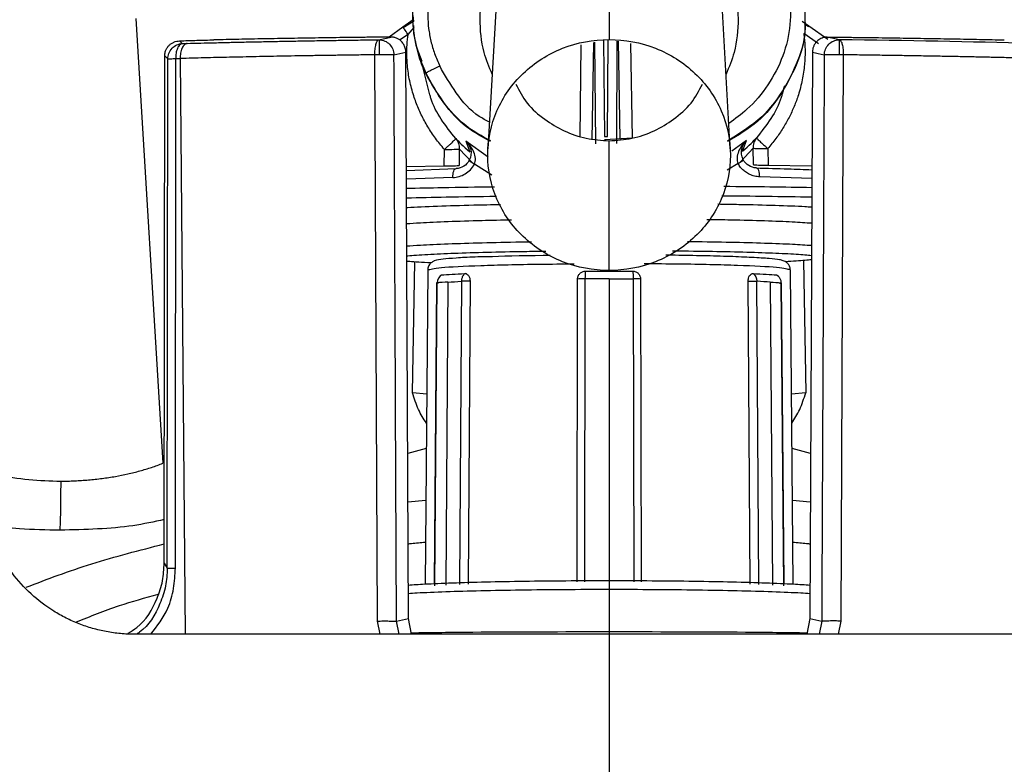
# Model space of a CAD drawing. Header units: millimetres. Extents: x 15 to 1195, y 5 to 836.
# Tile 14 of 35: x 580 to 612, y 147 to 172. Entities that reach past the tile are written whole.
import ezdxf

# ---------------------------------------------------------------- set-up
doc = ezdxf.new("R2010")
doc.units = ezdxf.units.MM

msp = doc.modelspace()

# ---------------------------------------------------------------- linework, layer by layer
at = {"color": 7, "linetype": 'Continuous', "lineweight": 25}
for p, q in [((599.363, 175.666), (599.363, 170.97)), ((605.735, 172.456), (605.754, 171.54)), ((583.922, 171.654), (584.8, 157.145)), ((592.971, 171.61), (592.632, 171.369)), ((592.954, 171.751), (592.978, 171.555)), ((595.662, 171.909), (595.407, 167.405)), ((603.319, 167.405), (603.064, 171.909)), ((592.632, 171.369), (592.18, 171.05)), ((592.978, 171.555), (592.645, 171.355)), ((592.8, 171.139), (593.001, 171.367)), ((592.987, 171.164), (592.985, 171.423)), ((605.882, 171.401), (605.66, 171.558)), ((605.869, 171.387), (605.737, 171.466)), ((605.774, 171.523), (605.774, 171.54)), ((606.5, 170.971), (605.882, 171.401)), ((592.8, 171.139), (592.527, 170.947)), ((592.987, 171.164), (592.987, 171.182)), ((593.096, 170.677), (592.987, 171.164)), ((599.315, 167.807), (599.33, 170.958)), ((606.202, 170.833), (605.715, 171.171)), ((585.34, 170.925), (585.432, 170.839)), ((593.093, 170.69), (593.252, 170.264)), ((598.444, 170.796), (598.404, 167.781)), ((598.814, 167.695), (598.861, 170.875)), ((598.884, 170.88), (598.916, 167.571)), ((599.185, 170.937), (599.215, 167.807)), ((599.615, 167.573), (599.631, 170.919)), ((599.654, 170.915), (599.717, 167.728)), ((600.128, 167.754), (600.071, 170.836)), ((584.844, 153.888), (584.861, 170.437)), ((584.861, 170.437), (584.962, 170.341)), ((584.944, 153.72), (584.962, 170.341)), ((585.208, 153.726), (585.217, 170.347)), ((585.363, 170.351), (585.53, 151.564)), ((591.802, 151.998), (591.718, 170.471)), ((592.813, 152.075), (592.729, 170.554)), ((605.997, 170.554), (605.913, 152.075)), ((607.007, 170.471), (606.924, 151.998)), ((593.224, 170.254), (593.503, 169.167)), ((605.088, 169.458), (605.01, 169.188)), ((605.018, 169.186), (605.077, 169.413)), ((599.215, 167.807), (599.315, 167.807)), ((600.128, 167.754), (599.215, 167.697)), ((594.691, 167.655), (594.813, 167.31)), ((595.416, 167.131), (594.691, 167.655)), ((599.363, 163.435), (599.363, 167.667)), ((603.844, 167.677), (603.363, 167.326)), ((604.064, 167.425), (603.647, 166.981)), ((603.721, 167.331), (603.844, 167.677)), ((604.073, 166.888), (604.064, 167.425)), ((593.981, 166.849), (593.987, 167.386)), ((594.47, 167.401), (594.464, 166.864)), ((594.889, 166.959), (594.47, 167.401)), ((604.547, 167.412), (604.556, 166.875)), ((592.746, 166.823), (593.981, 166.849)), ((595.538, 166.55), (594.966, 166.9)), ((603.573, 166.921), (603.22, 166.703)), ((604.556, 166.875), (605.98, 166.852)), ((592.747, 166.692), (594.372, 166.758)), ((594.263, 166.468), (592.748, 166.411)), ((605.978, 166.437), (604.277, 166.492)), ((592.947, 159.444), (593.021, 163.715)), ((605.704, 163.758), (605.779, 159.444)), ((593.445, 163.452), (593.355, 153.196)), ((605.371, 153.196), (605.281, 163.452)), ((593.732, 163.028), (593.652, 153.208)), ((593.673, 153.149), (593.754, 163.033)), ((594.104, 163.058), (594.029, 153.172)), ((594.542, 163.081), (594.476, 153.193)), ((594.826, 163.084), (594.76, 153.205)), ((598.319, 153.272), (598.334, 163.154)), ((598.575, 163.162), (598.56, 153.273)), ((599.363, 163.164), (599.363, 153.308)), ((600.151, 163.162), (600.166, 153.273)), ((600.391, 163.154), (600.406, 153.272)), ((603.966, 153.205), (603.9, 163.084)), ((604.25, 153.193), (604.184, 163.081)), ((604.622, 163.058), (604.697, 153.172)), ((604.971, 163.033), (605.053, 153.149)), ((605.074, 153.208), (604.994, 163.028)), ((593.409, 159.4), (592.947, 159.444)), ((605.779, 159.444), (605.316, 159.4)), ((593.394, 157.63), (592.789, 157.459)), ((605.937, 157.459), (605.332, 157.63)), ((592.796, 155.89), (593.379, 155.94)), ((605.347, 155.94), (605.93, 155.89)), ((584.844, 153.888), (584.944, 153.72)), ((599.363, 153.024), (599.363, 151.564)), ((591.889, 151.564), (591.802, 151.998)), ((592.913, 151.564), (592.813, 152.075)), ((605.913, 152.075), (605.813, 151.564)), ((605.913, 152.075), (606.302, 151.994)), ((606.924, 151.998), (606.837, 151.564)), ((592.506, 151.564), (592.424, 151.994)), ((606.302, 151.994), (606.22, 151.564))]:
    msp.add_line(p, q, dxfattribs=at)
for points, knots in [([(605.356, 173.717), (605.2, 174.052), (605.011, 174.362), (604.573, 174.936), (604.323, 175.202), (603.787, 175.677), (603.501, 175.887), (602.898, 176.259), (602.579, 176.421), (601.605, 176.828), (600.928, 176.997), (599.881, 177.116), (599.53, 177.131), (598.835, 177.115), (598.488, 177.084), (597.794, 176.973), (597.45, 176.893), (596.78, 176.686), (596.453, 176.559), (595.495, 176.098), (594.901, 175.691), (594.141, 174.921), (593.913, 174.642), (593.515, 174.033), (593.347, 173.703), (593.095, 173.015), (593.01, 172.651), (592.93, 171.92), (592.935, 171.551), (592.987, 171.182)], [0, 0, 0, 0, 0.0625, 0.0625, 0.125, 0.125, 0.1875, 0.1875, 0.25, 0.25, 0.375, 0.375, 0.4375, 0.4375, 0.5, 0.5, 0.5625, 0.5625, 0.625, 0.625, 0.75, 0.75, 0.8125, 0.8125, 0.875, 0.875, 0.9375, 0.9375, 1, 1, 1, 1]), ([(604.902, 173.524), (604.872, 173.587), (604.811, 173.713), (604.709, 173.896), (604.598, 174.076), (604.478, 174.252), (604.288, 174.506), (604.006, 174.826), (603.618, 175.185), (603.195, 175.507), (602.596, 175.88), (601.792, 176.249), (600.771, 176.531), (599.721, 176.661), (598.661, 176.634), (597.617, 176.457), (596.61, 176.121), (595.669, 175.628), (594.83, 174.973), (594.275, 174.323), (593.944, 173.779), (593.728, 173.333), (593.547, 172.797), (593.454, 172.238), (593.436, 171.746), (593.466, 171.327), (593.542, 170.913), (593.661, 170.503), (593.776, 170.241), (593.834, 170.108)], [0, 0, 0, 0, 0.0123602, 0.024765, 0.0372421, 0.0498185, 0.0625206, 0.0935451, 0.1252342, 0.1561373, 0.1876809, 0.250199, 0.3122178, 0.3747902, 0.4369961, 0.4995764, 0.5619163, 0.6245397, 0.687015, 0.7495179, 0.7748421, 0.7997184, 0.8373193, 0.8748208, 0.8997867, 0.924501, 0.9492519, 0.9743262, 1, 1, 1, 1]), ([(595.545, 169.836), (595.448, 170.071), (595.211, 170.649), (595.117, 171.654), (595.239, 172.749), (595.605, 173.753), (596.147, 174.594), (596.964, 175.399), (598.056, 176.01), (598.964, 176.091), (599.363, 176.127)], [0, 0, 0, 0, 0.087712, 0.215694, 0.343675, 0.466997, 0.582029, 0.686691, 0.862576, 1, 1, 1, 1]), ([(599.363, 176.127), (599.761, 176.091), (600.67, 176.01), (601.762, 175.399), (602.579, 174.594), (603.121, 173.753), (603.487, 172.749), (603.609, 171.654), (603.515, 170.649), (603.278, 170.071), (603.181, 169.836)], [0, 0, 0, 0, 0.137424, 0.313309, 0.417971, 0.533003, 0.656325, 0.784306, 0.912288, 1, 1, 1, 1]), ([(604.902, 173.524), (605.028, 173.192), (605.281, 172.529), (605.309, 171.456), (605.074, 170.416), (604.575, 169.478), (603.96, 168.734), (603.474, 168.38), (603.272, 168.234)], [0, 0, 0, 0, 0.1757502, 0.3514179, 0.5252213, 0.7011235, 0.8761818, 1, 1, 1, 1]), ([(592.8, 171.139), (592.755, 171.202), (592.712, 171.264), (592.65, 171.348), (592.632, 171.371), (592.632, 171.369)], [0, 0, 0, 0, 0.5, 0.5, 1, 1, 1, 1]), ([(605.754, 171.54), (605.757, 171.476), (605.772, 171.046), (605.54, 170.262), (605.058, 169.284), (604.324, 168.331), (603.621, 167.9), (603.229, 167.659)], [0, 0, 0, 0, 0.039179, 0.26708, 0.49308, 0.717007, 1, 1, 1, 1]), ([(605.747, 171.522), (605.75, 171.436), (605.766, 170.962), (605.5, 170.127), (604.968, 169.132), (604.236, 168.233), (603.574, 167.847), (603.231, 167.647)], [0, 0, 0, 0, 0.053535, 0.293617, 0.528233, 0.755888, 1, 1, 1, 1]), ([(585.34, 170.925), (585.435, 170.929), (585.626, 170.936), (585.909, 170.944), (586.189, 170.952), (586.373, 170.956), (586.465, 170.959)], [0, 0, 0, 0, 0.247283, 0.49647, 0.747424, 1, 1, 1, 1]), ([(585.589, 170.843), (585.737, 170.847), (586.037, 170.855), (586.498, 170.866), (586.972, 170.878), (587.459, 170.888), (587.96, 170.899), (588.475, 170.909), (589.003, 170.919), (589.545, 170.929), (590.1, 170.938), (590.669, 170.947), (591.25, 170.955), (591.645, 170.96), (591.844, 170.962)], [0, 0, 0, 0, 0.075559, 0.152544, 0.230951, 0.310778, 0.392019, 0.474673, 0.558734, 0.644198, 0.731061, 0.819318, 0.908966, 1, 1, 1, 1]), ([(592.244, 171.051), (592.082, 171.049), (591.758, 171.046), (591.278, 171.04), (590.805, 171.034), (590.338, 171.028), (589.879, 171.021), (589.427, 171.014), (588.982, 171.007), (588.544, 170.999), (588.113, 170.992), (587.69, 170.984), (587.274, 170.976), (586.866, 170.967), (586.598, 170.961), (586.465, 170.959)], [0, 0, 0, 0, 0.08058, 0.16055, 0.23991, 0.31866, 0.396802, 0.474335, 0.551258, 0.627573, 0.703278, 0.778373, 0.852859, 0.926734, 1, 1, 1, 1]), ([(591.718, 170.471), (591.718, 170.528), (591.72, 170.589), (591.732, 170.706), (591.741, 170.762), (591.765, 170.857), (591.78, 170.894), (591.811, 170.946), (591.828, 170.959), (591.844, 170.962)], [0, 0, 0, 0, 0.25, 0.25, 0.5, 0.5, 0.75, 0.75, 1, 1, 1, 1]), ([(591.857, 170.962), (591.857, 170.955), (591.857, 170.899), (591.857, 170.72), (591.857, 170.597), (591.857, 170.472)], [0, 0, 0, 0, 0.5, 0.5, 1, 1, 1, 1]), ([(591.857, 170.962), (591.982, 170.96), (592.106, 170.906), (592.284, 170.724), (592.337, 170.596), (592.34, 170.468)], [0, 0, 0, 0, 0.5, 0.5, 1, 1, 1, 1]), ([(592.729, 170.554), (592.728, 170.577), (592.726, 170.622), (592.712, 170.688), (592.691, 170.749), (592.663, 170.805), (592.631, 170.856), (592.594, 170.901), (592.553, 170.939), (592.51, 170.972), (592.465, 170.998), (592.42, 171.019), (592.375, 171.034), (592.33, 171.044), (592.287, 171.05), (592.258, 171.051), (592.244, 171.051)], [0, 0, 0, 0, 0.08743, 0.1724, 0.254937, 0.335004, 0.412573, 0.487679, 0.560334, 0.630507, 0.69824, 0.763528, 0.82635, 0.886693, 0.944565, 1, 1, 1, 1]), ([(593.987, 167.386), (593.937, 167.445), (593.837, 167.563), (593.697, 167.746), (593.567, 167.933), (593.446, 168.124), (593.334, 168.319), (593.232, 168.517), (593.14, 168.719), (593.057, 168.924), (592.952, 169.224), (592.846, 169.622), (592.779, 170.068), (592.757, 170.462), (592.762, 170.802), (592.787, 171.027), (592.8, 171.139)], [0, 0, 0, 0, 0.057494, 0.114249, 0.170369, 0.225959, 0.28113, 0.335994, 0.390664, 0.445255, 0.499884, 0.624957, 0.749245, 0.832784, 0.916209, 1, 1, 1, 1]), ([(599.363, 163.435), (598.844, 163.435), (598.326, 163.533), (597.368, 163.91), (596.928, 164.19), (596.195, 164.887), (595.901, 165.305), (595.504, 166.216), (595.401, 166.709), (595.401, 167.696), (595.504, 168.189), (595.901, 169.1), (596.195, 169.518), (596.928, 170.215), (597.368, 170.495), (598.326, 170.872), (598.844, 170.97), (599.363, 170.97)], [0, 0, 0, 0, 0.125, 0.125, 0.25, 0.25, 0.375, 0.375, 0.5, 0.5, 0.625, 0.625, 0.75, 0.75, 0.875, 0.875, 1, 1, 1, 1]), ([(599.363, 170.97), (599.881, 170.97), (600.4, 170.872), (601.358, 170.495), (601.797, 170.215), (602.531, 169.518), (602.824, 169.1), (603.221, 168.189), (603.324, 167.696), (603.324, 166.709), (603.221, 166.216), (602.824, 165.305), (602.531, 164.887), (601.797, 164.19), (601.358, 163.91), (600.4, 163.533), (599.881, 163.435), (599.363, 163.435)], [0, 0, 0, 0, 0.125, 0.125, 0.25, 0.25, 0.375, 0.375, 0.5, 0.5, 0.625, 0.625, 0.75, 0.75, 0.875, 0.875, 1, 1, 1, 1]), ([(605.715, 171.171), (605.724, 171.104), (605.741, 170.969), (605.755, 170.765), (605.76, 170.562), (605.755, 170.358), (605.735, 170.055), (605.676, 169.652), (605.557, 169.195), (605.407, 168.786), (605.239, 168.423), (605.039, 168.072), (604.81, 167.732), (604.635, 167.519), (604.547, 167.412)], [0, 0, 0, 0, 0.050328, 0.100477, 0.15055, 0.200651, 0.250883, 0.375427, 0.501033, 0.599106, 0.697382, 0.796527, 0.897193, 1, 1, 1, 1]), ([(606.482, 171.051), (606.46, 171.05), (606.414, 171.049), (606.345, 171.033), (606.275, 171.006), (606.205, 170.966), (606.139, 170.911), (606.082, 170.84), (606.036, 170.755), (606.004, 170.659), (605.999, 170.589), (605.997, 170.554)], [0, 0, 0, 0, 0.087308, 0.180559, 0.279798, 0.384963, 0.496046, 0.613086, 0.736112, 0.865111, 1, 1, 1, 1]), ([(606.386, 170.468), (606.389, 170.596), (606.442, 170.724), (606.62, 170.906), (606.744, 170.96), (606.868, 170.962)], [0, 0, 0, 0, 0.5, 0.5, 1, 1, 1, 1]), ([(606.482, 171.051), (606.644, 171.049), (606.968, 171.046), (607.448, 171.04), (607.921, 171.034), (608.387, 171.028), (608.847, 171.021), (609.299, 171.014), (609.744, 171.007), (610.182, 170.999), (610.613, 170.992), (611.036, 170.984), (611.451, 170.976), (611.86, 170.967), (612.128, 170.961), (612.261, 170.959)], [0, 0, 0, 0, 0.0805799, 0.1605495, 0.2399096, 0.3186603, 0.3968021, 0.4743348, 0.5512584, 0.6275727, 0.7032776, 0.7783729, 0.8528585, 0.9267342, 1, 1, 1, 1]), ([(606.868, 170.962), (606.868, 170.955), (606.868, 170.899), (606.868, 170.72), (606.868, 170.597), (606.868, 170.472)], [0, 0, 0, 0, 0.5, 0.5, 1, 1, 1, 1]), ([(606.882, 170.962), (606.898, 170.959), (606.914, 170.946), (606.946, 170.894), (606.961, 170.857), (606.985, 170.762), (606.994, 170.706), (607.006, 170.589), (607.008, 170.528), (607.007, 170.471)], [0, 0, 0, 0, 0.25, 0.25, 0.5, 0.5, 0.75, 0.75, 1, 1, 1, 1]), ([(584.861, 170.437), (584.862, 170.459), (584.864, 170.502), (584.878, 170.566), (584.903, 170.638), (584.944, 170.714), (585.006, 170.787), (585.079, 170.846), (585.161, 170.889), (585.25, 170.917), (585.31, 170.923), (585.34, 170.925)], [0, 0, 0, 0, 0.083482, 0.166402, 0.250444, 0.375341, 0.499622, 0.622567, 0.748734, 0.873888, 1, 1, 1, 1]), ([(584.962, 170.341), (584.963, 170.398), (584.973, 170.459), (585.018, 170.578), (585.054, 170.635), (585.144, 170.731), (585.199, 170.769), (585.315, 170.821), (585.375, 170.835), (585.432, 170.839)], [0, 0, 0, 0, 0.25, 0.25, 0.5, 0.5, 0.75, 0.75, 1, 1, 1, 1]), ([(585.432, 170.839), (585.405, 170.835), (585.376, 170.82), (585.322, 170.768), (585.296, 170.73), (585.255, 170.635), (585.239, 170.579), (585.22, 170.463), (585.216, 170.403), (585.217, 170.347)], [0, 0, 0, 0, 0.25, 0.25, 0.5, 0.5, 0.75, 0.75, 1, 1, 1, 1]), ([(585.589, 170.843), (585.56, 170.839), (585.53, 170.825), (585.473, 170.772), (585.447, 170.734), (585.403, 170.64), (585.387, 170.584), (585.366, 170.467), (585.362, 170.407), (585.363, 170.351)], [0, 0, 0, 0, 0.25, 0.25, 0.5, 0.5, 0.75, 0.75, 1, 1, 1, 1]), ([(593.045, 170.906), (593.047, 170.864), (593.052, 170.784), (593.082, 170.711), (593.096, 170.677)], [0, 0, 0, 0, 0.529655, 1, 1, 1, 1]), ([(593.381, 169.861), (593.287, 170.067), (593.167, 170.332), (593.109, 170.615), (593.096, 170.677)], [0, 0, 0, 0, 0.7806621, 1, 1, 1, 1]), ([(584.962, 170.341), (584.963, 170.341), (584.967, 170.342), (584.99, 170.344), (585.06, 170.345), (585.159, 170.346), (585.217, 170.347)], [0, 0, 0, 0, 0.080478, 0.274452, 0.581293, 1, 1, 1, 1]), ([(591.718, 170.471), (591.545, 170.469), (591.201, 170.465), (590.692, 170.458), (590.193, 170.45), (589.703, 170.443), (589.224, 170.435), (588.755, 170.426), (588.296, 170.418), (587.847, 170.409), (587.408, 170.4), (586.98, 170.39), (586.561, 170.381), (586.152, 170.371), (585.753, 170.361), (585.492, 170.354), (585.363, 170.351)], [0, 0, 0, 0, 0.0780519, 0.1550849, 0.2310989, 0.3060939, 0.3800699, 0.4530269, 0.524965, 0.5958841, 0.6657842, 0.7346653, 0.8025274, 0.8693706, 0.9351948, 1, 1, 1, 1]), ([(592.342, 170.468), (592.33, 170.469), (592.311, 170.469), (592.254, 170.471), (592.216, 170.471), (592.083, 170.473), (591.965, 170.473), (591.857, 170.472)], [0, 0, 0, 0, 0.25, 0.25, 0.5, 0.5, 1, 1, 1, 1]), ([(592.424, 151.994), (592.408, 155.586), (592.38, 161.744), (592.353, 167.902), (592.342, 170.468)], [0, 0, 0, 0, 0.583329, 1, 1, 1, 1]), ([(606.384, 170.468), (606.372, 167.902), (606.346, 161.744), (606.318, 155.586), (606.302, 151.994)], [0, 0, 0, 0, 0.416671, 1, 1, 1, 1]), ([(606.868, 170.472), (606.761, 170.473), (606.643, 170.473), (606.51, 170.471), (606.472, 170.471), (606.415, 170.469), (606.396, 170.469), (606.384, 170.468)], [0, 0, 0, 0, 0.5, 0.5, 0.75, 0.75, 1, 1, 1, 1]), ([(613.363, 170.351), (613.212, 170.355), (612.907, 170.363), (612.438, 170.374), (611.956, 170.386), (611.461, 170.397), (610.952, 170.407), (610.429, 170.418), (609.893, 170.428), (609.342, 170.437), (608.779, 170.447), (608.201, 170.455), (607.61, 170.464), (607.209, 170.469), (607.007, 170.471)], [0, 0, 0, 0, 0.075705, 0.152797, 0.231276, 0.311142, 0.392395, 0.475035, 0.559062, 0.644476, 0.731276, 0.819464, 0.909039, 1, 1, 1, 1]), ([(593.381, 169.878), (593.381, 169.88), (593.391, 169.887), (593.435, 169.912), (593.469, 169.93), (593.558, 169.975), (593.611, 170.001), (593.723, 170.055), (593.78, 170.083), (593.834, 170.108)], [0, 0, 0, 0, 0.25, 0.25, 0.5, 0.5, 0.75, 0.75, 1, 1, 1, 1]), ([(595.456, 168.274), (595.343, 168.334), (594.913, 168.56), (594.351, 169.203), (594.004, 169.81), (593.834, 170.108)], [0, 0, 0, 0, 0.153349, 0.584971, 1, 1, 1, 1]), ([(595.498, 167.663), (595.216, 167.816), (594.618, 168.143), (593.911, 168.933), (593.558, 169.562), (593.381, 169.878)], [0, 0, 0, 0, 0.306495, 0.651756, 1, 1, 1, 1]), ([(595.494, 167.645), (595.227, 167.789), (594.64, 168.106), (593.927, 168.891), (593.565, 169.534), (593.381, 169.861)], [0, 0, 0, 0, 0.290038, 0.639095, 1, 1, 1, 1]), ([(596.317, 169.518), (596.429, 169.301), (596.66, 168.852), (597.241, 168.362), (597.889, 167.967), (598.606, 167.715), (599.112, 167.683), (599.363, 167.667)], [0, 0, 0, 0, 0.1937472, 0.4010232, 0.5960641, 0.8001327, 1, 1, 1, 1]), ([(599.363, 167.667), (599.614, 167.683), (600.12, 167.715), (600.838, 167.968), (601.487, 168.363), (602.068, 168.854), (602.298, 169.303), (602.409, 169.518)], [0, 0, 0, 0, 0.199927, 0.404072, 0.599618, 0.807507, 1, 1, 1, 1]), ([(594.356, 167.739), (594.028, 168.152), (593.675, 168.597), (593.523, 169.131), (593.512, 169.169)], [0, 0, 0, 0, 0.9280443, 1, 1, 1, 1]), ([(605.01, 169.188), (605.001, 169.153), (604.852, 168.622), (604.502, 168.178), (604.176, 167.764)], [0, 0, 0, 0, 0.065307, 1, 1, 1, 1]), ([(604.176, 167.764), (604.138, 167.719), (604.107, 167.664), (604.068, 167.547), (604.06, 167.485), (604.064, 167.425)], [0, 0, 0, 0, 0.5, 0.5, 1, 1, 1, 1]), ([(604.176, 167.764), (604.176, 167.763), (604.175, 167.76), (604.191, 167.737), (604.258, 167.671), (604.335, 167.599), (604.396, 167.543), (604.469, 167.479), (604.518, 167.437), (604.547, 167.412)], [0, 0, 0, 0, 0.005555, 0.238187, 0.50162, 0.617377, 0.750821, 0.856012, 1, 1, 1, 1]), ([(593.987, 167.386), (594.002, 167.399), (594.031, 167.424), (594.07, 167.459), (594.103, 167.488), (594.148, 167.528), (594.199, 167.575), (594.276, 167.647), (594.342, 167.713), (594.357, 167.736), (594.356, 167.739), (594.356, 167.739)], [0, 0, 0, 0, 0.077354, 0.144956, 0.202754, 0.250814, 0.384918, 0.501326, 0.763004, 0.994447, 1, 1, 1, 1]), ([(594.356, 167.739), (594.359, 167.735), (594.4, 167.687), (594.444, 167.604), (594.466, 167.504), (594.471, 167.445), (594.471, 167.416), (594.47, 167.401)], [0, 0, 0, 0, 0.042996, 0.520463, 0.760111, 0.880055, 1, 1, 1, 1]), ([(594.966, 166.9), (595.018, 167.017), (595.003, 167.163), (594.893, 167.427), (594.801, 167.552), (594.691, 167.655)], [0, 0, 0, 0, 0.5, 0.5, 1, 1, 1, 1]), ([(594.691, 167.655), (594.765, 167.583), (594.821, 167.489), (594.869, 167.272), (594.859, 167.144), (594.8, 167.031)], [0, 0, 0, 0, 0.5, 0.5, 1, 1, 1, 1]), ([(603.844, 167.677), (603.734, 167.574), (603.642, 167.449), (603.534, 167.184), (603.52, 167.038), (603.573, 166.921)], [0, 0, 0, 0, 0.5, 0.5, 1, 1, 1, 1]), ([(603.737, 167.053), (603.678, 167.166), (603.667, 167.294), (603.714, 167.511), (603.77, 167.605), (603.844, 167.677)], [0, 0, 0, 0, 0.5, 0.5, 1, 1, 1, 1]), ([(604.064, 167.425), (604.083, 167.42), (604.141, 167.415), (604.323, 167.41), (604.441, 167.41), (604.547, 167.412)], [0, 0, 0, 0, 0.5, 0.5, 1, 1, 1, 1]), ([(593.987, 167.386), (594.093, 167.384), (594.211, 167.385), (594.393, 167.391), (594.451, 167.396), (594.47, 167.401)], [0, 0, 0, 0, 0.5, 0.5, 1, 1, 1, 1]), ([(593.981, 166.849), (594.003, 166.848), (594.045, 166.848), (594.104, 166.848), (594.156, 166.848), (594.201, 166.849), (594.238, 166.849), (594.269, 166.85), (594.33, 166.852), (594.398, 166.855), (594.446, 166.86), (594.459, 166.863), (594.464, 166.864)], [0, 0, 0, 0, 0.096858, 0.185274, 0.265245, 0.336769, 0.399843, 0.454466, 0.500634, 0.73941, 0.90601, 1, 1, 1, 1]), ([(594.263, 166.468), (594.402, 166.472), (594.544, 166.514), (594.789, 166.661), (594.895, 166.77), (594.966, 166.9)], [0, 0, 0, 0, 0.5, 0.5, 1, 1, 1, 1]), ([(594.8, 167.031), (594.758, 166.95), (594.693, 166.882), (594.543, 166.788), (594.457, 166.762), (594.372, 166.758)], [0, 0, 0, 0, 0.5, 0.5, 1, 1, 1, 1]), ([(594.966, 166.9), (594.916, 166.929), (594.868, 166.96), (594.807, 167.009), (594.795, 167.025), (594.8, 167.031)], [0, 0, 0, 0, 0.5, 0.5, 1, 1, 1, 1]), ([(603.573, 166.921), (603.622, 166.95), (603.67, 166.982), (603.731, 167.031), (603.742, 167.047), (603.737, 167.053)], [0, 0, 0, 0, 0.5, 0.5, 1, 1, 1, 1]), ([(604.277, 166.492), (604.249, 166.494), (604.193, 166.497), (604.109, 166.513), (604.028, 166.536), (603.95, 166.568), (603.856, 166.617), (603.754, 166.691), (603.65, 166.796), (603.598, 166.879), (603.573, 166.921)], [0, 0, 0, 0, 0.102425, 0.202759, 0.301933, 0.400911, 0.500662, 0.670463, 0.835019, 1, 1, 1, 1]), ([(604.166, 166.782), (604.081, 166.786), (603.995, 166.811), (603.845, 166.904), (603.78, 166.972), (603.737, 167.053)], [0, 0, 0, 0, 0.5, 0.5, 1, 1, 1, 1]), ([(604.073, 166.888), (604.078, 166.887), (604.091, 166.883), (604.139, 166.879), (604.229, 166.875), (604.373, 166.873), (604.487, 166.874), (604.556, 166.875)], [0, 0, 0, 0, 0.094225, 0.261247, 0.500633, 0.699089, 1, 1, 1, 1]), ([(604.277, 166.492), (604.278, 166.563), (604.268, 166.644), (604.225, 166.757), (604.194, 166.784), (604.166, 166.782)], [0, 0, 0, 0, 0.5, 0.5, 1, 1, 1, 1]), ([(604.166, 166.782), (604.517, 166.772), (605.142, 166.753), (605.724, 166.731), (605.979, 166.722)], [0, 0, 0, 0, 0.560975, 1, 1, 1, 1]), ([(594.263, 166.468), (594.262, 166.538), (594.271, 166.62), (594.314, 166.733), (594.345, 166.76), (594.372, 166.758)], [0, 0, 0, 0, 0.5, 0.5, 1, 1, 1, 1]), ([(592.749, 166.116), (593.135, 166.125), (594.03, 166.147), (595.042, 166.16), (595.618, 166.167)], [0, 0, 0, 0, 0.431048, 1, 1, 1, 1]), ([(603.111, 166.183), (603.622, 166.179), (604.636, 166.171), (605.532, 166.154), (605.977, 166.145)], [0, 0, 0, 0, 0.503759, 1, 1, 1, 1]), ([(592.751, 165.805), (593.175, 165.815), (594.091, 165.837), (595.127, 165.85), (595.683, 165.857)], [0, 0, 0, 0, 0.4635823, 1, 1, 1, 1]), ([(603.046, 165.873), (603.538, 165.869), (604.575, 165.861), (605.492, 165.843), (605.975, 165.834)], [0, 0, 0, 0, 0.473443, 1, 1, 1, 1]), ([(592.752, 165.489), (592.766, 165.49), (593.017, 165.507), (593.749, 165.536), (594.764, 165.57), (595.523, 165.584), (595.823, 165.59)], [0, 0, 0, 0, 0.021346, 0.390261, 0.759175, 1, 1, 1, 1]), ([(602.913, 165.604), (603.146, 165.601), (603.837, 165.59), (604.8, 165.563), (605.599, 165.534), (605.902, 165.514), (605.974, 165.509)], [0, 0, 0, 0, 0.18092, 0.535377, 0.889834, 1, 1, 1, 1]), ([(596.182, 165.079), (595.853, 165.073), (595.094, 165.058), (594.087, 165.025), (593.246, 164.989), (592.895, 164.963), (592.754, 164.953)], [0, 0, 0, 0, 0.222813, 0.514386, 0.80596, 1, 1, 1, 1]), ([(605.971, 164.974), (605.777, 164.987), (605.375, 165.015), (604.461, 165.051), (603.509, 165.077), (602.816, 165.087), (602.552, 165.091)], [0, 0, 0, 0, 0.262707, 0.544642, 0.826577, 1, 1, 1, 1]), ([(592.758, 164.234), (592.898, 164.245), (593.249, 164.271), (594.085, 164.307), (595.196, 164.341), (596.135, 164.363), (596.71, 164.37), (596.825, 164.371)], [0, 0, 0, 0, 0.169459, 0.424945, 0.680431, 0.935917, 1, 1, 1, 1]), ([(601.918, 164.382), (601.968, 164.381), (602.476, 164.377), (603.352, 164.361), (604.468, 164.332), (605.374, 164.297), (605.775, 164.269), (605.968, 164.256)], [0, 0, 0, 0, 0.027319, 0.275178, 0.523037, 0.770896, 1, 1, 1, 1]), ([(592.759, 163.912), (592.772, 163.913), (592.914, 163.93), (593.426, 163.961), (594.281, 164.001), (595.359, 164.033), (596.381, 164.056), (597.064, 164.064), (597.303, 164.067)], [0, 0, 0, 0, 0.021404, 0.236952, 0.452501, 0.66805, 0.883598, 1, 1, 1, 1]), ([(595.356, 163.886), (595.367, 163.886), (595.782, 163.908), (596.57, 163.926), (597.362, 163.931), (597.437, 163.932)], [0, 0, 0, 0, 0.025115, 0.907856, 1, 1, 1, 1]), ([(601.517, 163.93), (601.516, 163.93), (601.429, 163.932), (601.319, 163.932), (601.21, 163.932)], [0, 0, 0, 0, 0.017495, 1, 1, 1, 1]), ([(601.436, 164.075), (601.611, 164.074), (602.23, 164.07), (603.192, 164.053), (604.268, 164.025), (605.134, 163.99), (605.717, 163.956), (605.902, 163.932), (605.967, 163.924)], [0, 0, 0, 0, 0.0805569, 0.2832144, 0.4858719, 0.6885295, 0.891187, 1, 1, 1, 1]), ([(605.274, 163.453), (605.275, 163.475), (605.278, 163.538), (605.229, 163.628), (605.164, 163.696), (605.097, 163.736), (605.019, 163.765), (604.892, 163.791), (604.608, 163.824), (604.062, 163.859), (603.326, 163.89), (602.477, 163.914), (601.83, 163.925), (601.517, 163.93)], [0, 0, 0, 0, 0.011531, 0.033215, 0.052875, 0.074732, 0.108372, 0.185053, 0.347485, 0.520229, 0.684809, 0.848024, 1, 1, 1, 1]), ([(593.558, 163.684), (593.52, 163.685), (593.19, 163.698), (592.916, 163.715), (592.773, 163.732), (592.76, 163.733)], [0, 0, 0, 0, 0.103897, 0.920565, 1, 1, 1, 1]), ([(593.445, 163.452), (593.533, 163.479), (593.71, 163.533), (595.086, 163.6), (596.691, 163.643), (597.842, 163.648), (598.224, 163.65)], [0, 0, 0, 0, 0.285783, 0.571784, 0.857786, 1, 1, 1, 1]), ([(595.356, 163.885), (595.231, 163.881), (594.838, 163.868), (594.352, 163.842), (593.895, 163.798), (593.752, 163.786), (593.59, 163.718), (593.501, 163.638), (593.446, 163.537), (593.451, 163.472), (593.452, 163.451)], [0, 0, 0, 0, 0.113671, 0.358564, 0.604928, 0.858231, 0.911863, 0.948548, 0.983524, 1, 1, 1, 1]), ([(605.281, 163.452), (605.192, 163.479), (605.015, 163.533), (603.64, 163.6), (602.035, 163.643), (600.884, 163.648), (600.502, 163.65)], [0, 0, 0, 0, 0.285783, 0.571784, 0.857786, 1, 1, 1, 1]), ([(605.966, 163.786), (605.903, 163.778), (605.724, 163.754), (605.359, 163.732), (605.123, 163.718)], [0, 0, 0, 0, 0.355133, 1, 1, 1, 1]), ([(593.85, 163.254), (593.853, 163.258), (593.865, 163.283), (593.882, 163.287), (593.895, 163.29)], [0, 0, 0, 0, 0.17668, 1, 1, 1, 1]), ([(594.663, 163.336), (594.65, 163.326), (594.625, 163.306), (594.595, 163.267), (594.571, 163.224), (594.554, 163.177), (594.544, 163.129), (594.543, 163.097), (594.542, 163.081)], [0, 0, 0, 0, 0.181539, 0.357004, 0.526468, 0.690036, 0.847833, 1, 1, 1, 1]), ([(594.663, 163.336), (594.674, 163.335), (594.694, 163.334), (594.735, 163.316), (594.781, 163.271), (594.811, 163.2), (594.824, 163.135), (594.825, 163.101), (594.826, 163.084)], [0, 0, 0, 0, 0.125142, 0.251269, 0.499856, 0.748663, 0.874306, 1, 1, 1, 1]), ([(598.334, 163.154), (598.336, 163.171), (598.338, 163.206), (598.359, 163.271), (598.406, 163.344), (598.479, 163.391), (598.544, 163.412), (598.578, 163.414), (598.595, 163.415)], [0, 0, 0, 0, 0.125603, 0.251159, 0.499711, 0.74847, 0.874794, 1, 1, 1, 1]), ([(600.131, 163.415), (600.148, 163.414), (600.182, 163.412), (600.247, 163.391), (600.319, 163.344), (600.367, 163.271), (600.388, 163.206), (600.39, 163.171), (600.391, 163.154)], [0, 0, 0, 0, 0.125142, 0.251269, 0.499856, 0.748663, 0.874306, 1, 1, 1, 1]), ([(600.131, 163.415), (600.133, 163.405), (600.137, 163.386), (600.142, 163.348), (600.146, 163.304), (600.149, 163.258), (600.15, 163.21), (600.151, 163.178), (600.151, 163.162)], [0, 0, 0, 0, 0.181539, 0.357004, 0.526468, 0.690036, 0.847833, 1, 1, 1, 1]), ([(603.9, 163.084), (603.9, 163.101), (603.902, 163.135), (603.915, 163.2), (603.945, 163.271), (603.991, 163.316), (604.031, 163.334), (604.052, 163.335), (604.063, 163.336)], [0, 0, 0, 0, 0.125603, 0.251159, 0.499711, 0.74847, 0.874794, 1, 1, 1, 1]), ([(604.831, 163.29), (604.844, 163.287), (604.861, 163.283), (604.873, 163.258), (604.875, 163.254)], [0, 0, 0, 0, 0.822152, 1, 1, 1, 1]), ([(604.831, 163.29), (604.846, 163.279), (604.875, 163.26), (604.91, 163.22), (604.938, 163.176), (604.957, 163.13), (604.969, 163.082), (604.971, 163.049), (604.971, 163.033)], [0, 0, 0, 0, 0.181539, 0.357004, 0.526468, 0.690036, 0.847833, 1, 1, 1, 1]), ([(593.798, 163.021), (593.764, 163.023), (593.742, 163.026), (593.727, 163.03), (593.734, 163.032), (593.754, 163.033)], [0, 0, 0, 0, 0.5, 0.5, 1, 1, 1, 1]), ([(594.826, 163.084), (594.776, 163.084), (594.719, 163.084), (594.618, 163.083), (594.573, 163.082), (594.542, 163.081)], [0, 0, 0, 0, 0.5, 0.5, 1, 1, 1, 1]), ([(598.575, 163.162), (598.525, 163.162), (598.472, 163.161), (598.386, 163.158), (598.353, 163.156), (598.334, 163.154)], [0, 0, 0, 0, 0.5, 0.5, 1, 1, 1, 1]), ([(600.391, 163.154), (600.373, 163.156), (600.34, 163.158), (600.254, 163.161), (600.201, 163.162), (600.151, 163.162)], [0, 0, 0, 0, 0.5, 0.5, 1, 1, 1, 1]), ([(603.9, 163.084), (603.953, 163.084), (604.008, 163.085), (604.107, 163.084), (604.151, 163.082), (604.184, 163.081)], [0, 0, 0, 0, 0.5, 0.5, 1, 1, 1, 1]), ([(604.928, 163.021), (604.96, 163.023), (604.984, 163.025), (604.999, 163.03), (604.991, 163.032), (604.971, 163.033)], [0, 0, 0, 0, 0.5, 0.5, 1, 1, 1, 1]), ([(593.401, 158.452), (593.308, 158.597), (593.118, 158.894), (593.005, 159.258), (592.947, 159.444)], [0, 0, 0, 0, 0.48638, 1, 1, 1, 1]), ([(605.325, 158.452), (605.417, 158.597), (605.608, 158.894), (605.721, 159.258), (605.779, 159.444)], [0, 0, 0, 0, 0.48638, 1, 1, 1, 1]), ([(581.476, 156.562), (581.55, 156.563), (581.699, 156.564), (581.924, 156.571), (582.148, 156.584), (582.371, 156.6), (582.594, 156.622), (582.815, 156.649), (583.035, 156.68), (583.317, 156.727), (583.659, 156.795), (584.054, 156.894), (584.439, 157.009), (584.679, 157.099), (584.8, 157.145)], [0, 0, 0, 0, 0.061628, 0.123454, 0.185503, 0.247801, 0.310373, 0.373246, 0.436442, 0.499987, 0.620461, 0.743873, 0.870348, 1, 1, 1, 1]), ([(578.831, 156.934), (579.018, 156.878), (579.504, 156.733), (580.408, 156.595), (581.123, 156.573), (581.476, 156.562)], [0, 0, 0, 0, 0.241463, 0.625375, 1, 1, 1, 1]), ([(581.447, 154.961), (581.45, 155.02), (581.454, 155.102), (581.461, 155.311), (581.464, 155.438), (581.469, 155.726), (581.471, 155.886), (581.474, 156.219), (581.475, 156.392), (581.476, 156.562)], [0, 0, 0, 0, 0.25, 0.25, 0.5, 0.5, 0.75, 0.75, 1, 1, 1, 1]), ([(583.882, 151.564), (583.804, 151.565), (583.648, 151.567), (583.416, 151.584), (583.184, 151.611), (582.878, 151.662), (582.502, 151.751), (582.063, 151.899), (581.638, 152.088), (581.099, 152.39), (580.481, 152.86), (579.961, 153.435), (579.614, 153.946), (579.39, 154.352), (579.205, 154.777), (579.075, 155.168), (578.99, 155.518), (578.933, 155.822), (578.912, 156.026), (578.901, 156.128)], [0, 0, 0, 0, 0.031507, 0.062946, 0.094384, 0.125892, 0.188165, 0.250447, 0.313102, 0.37577, 0.500162, 0.625312, 0.687621, 0.749949, 0.812511, 0.87509, 0.916748, 0.958332, 1, 1, 1, 1]), ([(584.845, 155.311), (584.511, 155.236), (583.491, 155.009), (582.269, 154.98), (581.447, 154.961)], [0, 0, 0, 0, 0.3275401, 1, 1, 1, 1]), ([(581.447, 154.961), (580.999, 154.967), (580.221, 154.978), (579.495, 155.067), (579.187, 155.104)], [0, 0, 0, 0, 0.576185, 1, 1, 1, 1]), ([(592.802, 154.515), (592.839, 154.52), (593.022, 154.546), (593.214, 154.56), (593.367, 154.572)], [0, 0, 0, 0, 0.200689, 1, 1, 1, 1]), ([(605.359, 154.572), (605.51, 154.561), (605.702, 154.546), (605.885, 154.52), (605.924, 154.514)], [0, 0, 0, 0, 0.787998, 1, 1, 1, 1]), ([(580.337, 153.1), (581.03, 153.365), (582.397, 153.886), (584.036, 154.306), (584.845, 154.513)], [0, 0, 0, 0, 0.506648, 1, 1, 1, 1]), ([(583.665, 151.604), (583.763, 151.662), (584.194, 151.916), (584.562, 152.557), (584.811, 153.298), (584.833, 153.694), (584.844, 153.888)], [0, 0, 0, 0, 0.126833, 0.561565, 0.784139, 1, 1, 1, 1]), ([(584.944, 153.72), (584.933, 153.525), (584.911, 153.124), (584.652, 152.384), (584.331, 151.805), (583.968, 151.586), (583.932, 151.564)], [0, 0, 0, 0, 0.232186, 0.47608, 0.948404, 1, 1, 1, 1]), ([(584.41, 151.564), (584.616, 151.835), (584.956, 152.283), (585.17, 153.055), (585.196, 153.503), (585.208, 153.726)], [0, 0, 0, 0, 0.436195, 0.7191, 1, 1, 1, 1]), ([(584.944, 153.72), (584.949, 153.721), (584.975, 153.722), (585.069, 153.725), (585.136, 153.725), (585.208, 153.726)], [0, 0, 0, 0, 0.5, 0.5, 1, 1, 1, 1]), ([(599.363, 153.308), (598.89, 153.307), (597.943, 153.305), (596.579, 153.29), (595.319, 153.267), (594.222, 153.235), (593.353, 153.199), (592.977, 153.172), (592.808, 153.16)], [0, 0, 0, 0, 0.172009, 0.344018, 0.516027, 0.688035, 0.860044, 1, 1, 1, 1]), ([(599.363, 153.308), (599.363, 153.31), (599.363, 153.282), (599.363, 153.177), (599.363, 153.101), (599.363, 153.024)], [0, 0, 0, 0, 0.5, 0.5, 1, 1, 1, 1]), ([(605.918, 153.16), (605.749, 153.172), (605.372, 153.199), (604.503, 153.235), (603.407, 153.267), (602.147, 153.29), (600.783, 153.305), (599.836, 153.307), (599.363, 153.308)], [0, 0, 0, 0, 0.139956, 0.311965, 0.483973, 0.655982, 0.827991, 1, 1, 1, 1]), ([(599.363, 153.024), (598.87, 153.023), (597.884, 153.021), (596.464, 153.005), (595.15, 152.981), (594.014, 152.948), (593.217, 152.916), (592.903, 152.894), (592.809, 152.888)], [0, 0, 0, 0, 0.184467, 0.368934, 0.553401, 0.737868, 0.922335, 1, 1, 1, 1]), ([(605.916, 152.888), (605.823, 152.894), (605.509, 152.916), (604.712, 152.948), (603.576, 152.981), (602.262, 153.005), (600.842, 153.021), (599.856, 153.023), (599.363, 153.024)], [0, 0, 0, 0, 0.077665, 0.262132, 0.446599, 0.631066, 0.815533, 1, 1, 1, 1]), ([(581.978, 151.967), (582.43, 152.152), (583.244, 152.485), (584.218, 152.756), (584.651, 152.877)], [0, 0, 0, 0, 0.5554246, 1, 1, 1, 1]), ([(591.802, 151.998), (591.859, 151.998), (591.924, 151.999), (592.057, 151.999), (592.126, 151.999), (592.248, 151.998), (592.301, 151.998), (592.381, 151.996), (592.409, 151.995), (592.424, 151.994)], [0, 0, 0, 0, 0.25, 0.25, 0.5, 0.5, 0.75, 0.75, 1, 1, 1, 1]), ([(606.924, 151.998), (606.866, 151.998), (606.802, 151.999), (606.668, 151.999), (606.6, 151.999), (606.478, 151.998), (606.425, 151.998), (606.344, 151.996), (606.317, 151.995), (606.302, 151.994)], [0, 0, 0, 0, 0.25, 0.25, 0.5, 0.5, 0.75, 0.75, 1, 1, 1, 1]), ([(592.903, 151.616), (593.568, 151.624), (595.651, 151.649), (597.86, 151.651), (599.363, 151.653)], [0, 0, 0, 0, 0.319483, 1, 1, 1, 1]), ([(599.363, 151.653), (600.866, 151.651), (603.075, 151.649), (605.158, 151.624), (605.823, 151.616)], [0, 0, 0, 0, 0.680539, 1, 1, 1, 1]), ([(599.363, 151.564), (599.363, 142.682), (599.363, 129.37), (599.363, 113.881), (599.363, 107.254), (599.363, 102.839), (599.363, 100.632), (599.363, 98.425)], [0, 0, 0, 0, 0.5, 0.75, 0.875, 0.875, 1, 1, 1, 1])]:
    msp.add_open_spline(points, degree=3, knots=knots, dxfattribs=at)
for points in [[(591.844, 170.962), (591.977, 170.992), (592.11, 171.022), (592.244, 171.051)], [(591.844, 170.962), (591.848, 170.962), (591.853, 170.962), (591.857, 170.962)], [(592.987, 171.182), (593.052, 170.725), (593.192, 170.28), (593.381, 169.878)], [(606.882, 170.962), (606.749, 170.992), (606.615, 171.022), (606.482, 171.051)], [(606.868, 170.962), (606.873, 170.962), (606.878, 170.962), (606.882, 170.962)], [(613.137, 170.843), (611.176, 170.896), (609.069, 170.935), (606.882, 170.962)], [(585.432, 170.839), (585.484, 170.84), (585.536, 170.842), (585.589, 170.843)], [(585.217, 170.347), (585.266, 170.348), (585.314, 170.35), (585.363, 170.351)], [(591.857, 170.472), (591.808, 170.472), (591.761, 170.472), (591.718, 170.471)], [(592.342, 170.468), (592.471, 170.497), (592.6, 170.526), (592.729, 170.554)], [(605.997, 170.554), (606.126, 170.526), (606.255, 170.497), (606.384, 170.468)], [(607.007, 170.471), (606.965, 170.472), (606.918, 170.472), (606.868, 170.472)], [(603.721, 167.331), (603.933, 167.512), (604.09, 167.675), (604.176, 167.764)], [(594.356, 167.739), (594.444, 167.65), (594.599, 167.491), (594.813, 167.31)], [(593.895, 163.29), (593.811, 163.239), (593.755, 163.138), (593.754, 163.033)], [(593.895, 163.29), (594.092, 163.306), (594.351, 163.322), (594.663, 163.336)], [(598.595, 163.415), (598.583, 163.367), (598.575, 163.267), (598.575, 163.162)], [(598.595, 163.415), (598.849, 163.416), (599.106, 163.417), (599.363, 163.417)], [(599.363, 163.417), (599.62, 163.417), (599.876, 163.416), (600.131, 163.415)], [(604.063, 163.336), (604.375, 163.322), (604.634, 163.306), (604.831, 163.29)], [(604.063, 163.336), (604.135, 163.286), (604.183, 163.185), (604.184, 163.081)], [(594.104, 163.058), (593.972, 163.05), (593.855, 163.042), (593.754, 163.033)], [(594.104, 163.058), (594.236, 163.066), (594.382, 163.074), (594.542, 163.081)], [(599.363, 163.164), (599.1, 163.164), (598.836, 163.163), (598.575, 163.162)], [(599.363, 163.164), (599.626, 163.164), (599.89, 163.163), (600.151, 163.162)], [(604.622, 163.058), (604.49, 163.066), (604.344, 163.074), (604.184, 163.081)], [(604.622, 163.058), (604.754, 163.05), (604.87, 163.042), (604.971, 163.033)], [(592.424, 151.994), (592.554, 152.021), (592.683, 152.048), (592.813, 152.075)], [(599.363, 151.564), (594.202, 151.564), (589.042, 151.564), (583.882, 151.564)], [(614.844, 151.564), (609.684, 151.564), (604.523, 151.564), (599.363, 151.564)]]:
    msp.add_open_spline(points, degree=3, dxfattribs=at)

doc.saveas('drawing.dxf')
